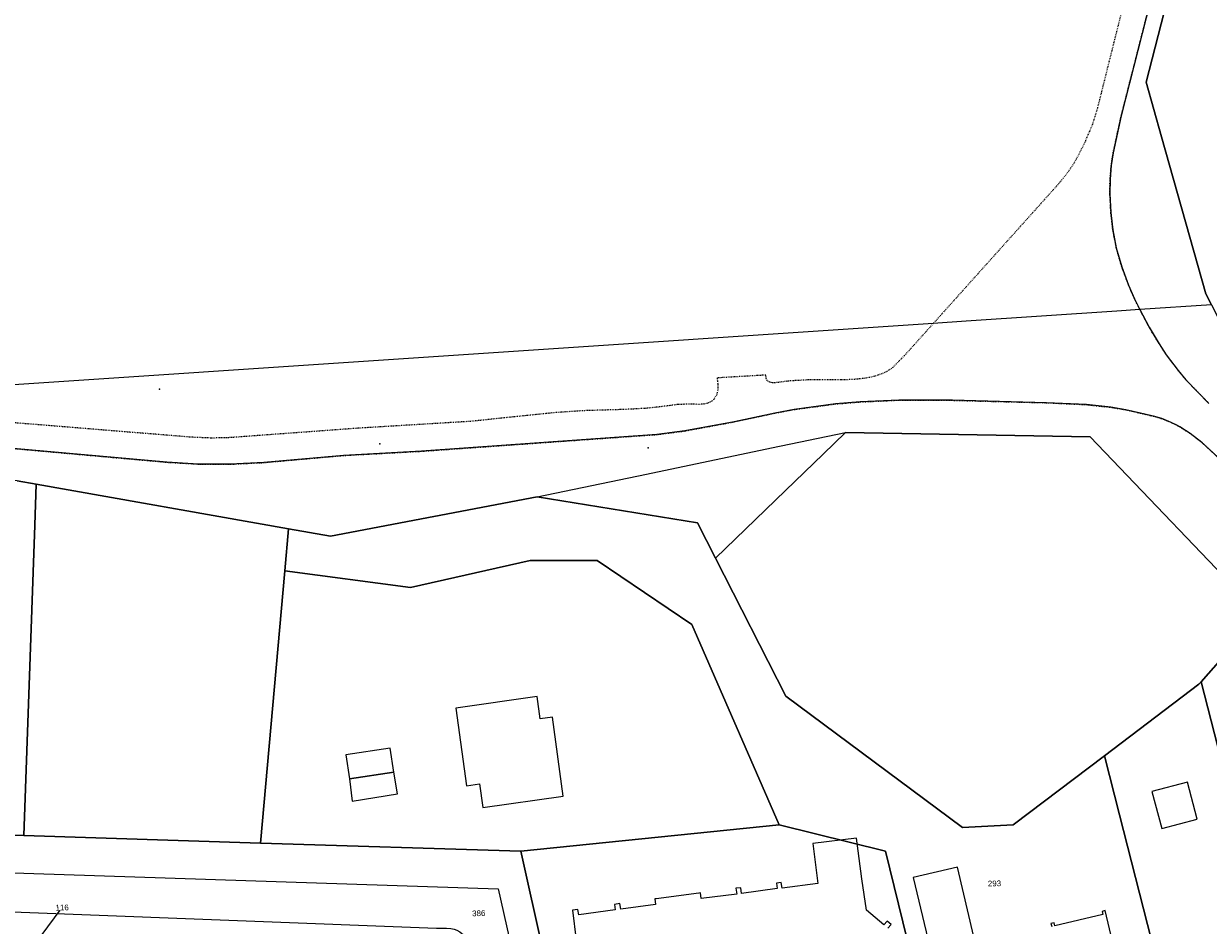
# Model space of a CAD drawing. Header units: millimetres. Extents: x -191 to 81095, y -508122 to 28741.
# Tile 188 of 255: x 4950 to 5096, y 10476 to 10587. Entities that reach past the tile are written whole.
import ezdxf

# ---------------------------------------------------------------- set-up
doc = ezdxf.new("R2010")
doc.units = ezdxf.units.MM
doc.linetypes.add('VE22-087 DB - VST Hervest-Dorsten ALK VA2736$0$1', pattern=[0])
doc.linetypes.add('VE22-087 DB - VST Hervest-Dorsten ALK VA2736$0$2', pattern=[0.16, 0.06, -0.1])
doc.layers.get('0').update_dxf_attribs({"color": 251})
for name, color, linetype, lineweight in [('VE22-087 DB - VST Hervest-Dorsten ALK VA2736$0$AX_Bauteil', 7, 'VE22-087 DB - VST Hervest-Dorsten ALK VA2736$0$1', 18), ('VE22-087 DB - VST Hervest-Dorsten ALK VA2736$0$AX_Flurstueck', 9, 'VE22-087 DB - VST Hervest-Dorsten ALK VA2736$0$1', 18), ('VE22-087 DB - VST Hervest-Dorsten ALK VA2736$0$AX_Gebaeude', 7, 'VE22-087 DB - VST Hervest-Dorsten ALK VA2736$0$1', 18), ('VE22-087 DB - VST Hervest-Dorsten ALK VA2736$0$AX_SonstigerVermessungspunkt_V1230_G2300', 7, 'VE22-087 DB - VST Hervest-Dorsten ALK VA2736$0$1', 18), ('VE22-087 DB - VST Hervest-Dorsten ALK VA2736$0$AX_SonstigerVermessungspunkt_V9500', 7, 'VE22-087 DB - VST Hervest-Dorsten ALK VA2736$0$1', 18), ('VE22-087 DB - VST Hervest-Dorsten ALK VA2736$0$AX_SportFreizeitUndErholungsflaeche', 7, 'VE22-087 DB - VST Hervest-Dorsten ALK VA2736$0$1', 18), ('VE22-087 DB - VST Hervest-Dorsten ALK VA2736$0$AX_Strassenverkehr', 7, 'VE22-087 DB - VST Hervest-Dorsten ALK VA2736$0$1', 18), ('VE22-087 DB - VST Hervest-Dorsten ALK VA2736$0$AX_Strassenverkehrsanlage', 7, 'VE22-087 DB - VST Hervest-Dorsten ALK VA2736$0$1', 18), ('VE22-087 DB - VST Hervest-Dorsten ALK VA2736$0$AX_Weg', 7, 'VE22-087 DB - VST Hervest-Dorsten ALK VA2736$0$1', 18), ('VE22-087 DB - VST Hervest-Dorsten ALK VA2736$0$AX_Wohnbauflaeche', 7, 'VE22-087 DB - VST Hervest-Dorsten ALK VA2736$0$1', 18)]:
    doc.layers.add(name, color=color, linetype=linetype, lineweight=lineweight)
doc.layers.add('XREF ALK Kataster', color=251, linetype='Continuous')
doc.styles.add('VE22-087 DB - VST Hervest-Dorsten ALK VA2736$0$0', font='arial.ttf')

# ---------------------------------------------------------------- blocks, each defined once
blk = doc.blocks.new('VE22-087 DB - VST Hervest-Dorsten ALK VA2736$0$99')
at = {"color": 0}
blk.add_point((0, 0), dxfattribs=at)
blk = doc.blocks.new('VE22-087 DB - VST Hervest-Dorsten ALK VA2736')
at = {"layer": 'VE22-087 DB - VST Hervest-Dorsten ALK VA2736$0$AX_Bauteil', "color": 7, "linetype": 'VE22-087 DB - VST Hervest-Dorsten ALK VA2736$0$1', "lineweight": 13, "ltscale": 0.5}
blk.add_polyline3d([(5065.12, 10483.19, 0), (5059.69, 10481.91, 0), (5061.72, 10473.37, 0), (5061.76, 10473.38, 0), (5067.1, 10474.65, 0), (5067.15, 10474.66, 0)], close=True, dxfattribs=at)
at = {"layer": 'VE22-087 DB - VST Hervest-Dorsten ALK VA2736$0$AX_Flurstueck', "linetype": 'VE22-087 DB - VST Hervest-Dorsten ALK VA2736$0$1', "lineweight": 13, "ltscale": 0.5}
for points in [[(5096.31, 10552.22, 0), (5087.52, 10551.63, 0), (5084.7, 10551.44, 0), (5066.2, 10550.2, 0), (5062.16, 10549.93, 0), (4942.49, 10541.94, 0)], [(4949.67, 10530.6, 0), (4952.01, 10530.19, 0), (4982.98, 10524.72, 0), (4988.14, 10523.82, 0), (5013.54, 10528.65, 0), (5026.93, 10531.45, 0), (5042.28, 10534.65, 0), (5051.39, 10536.55, 0), (5081.41, 10536, 0), (5102.32, 10514.17, 0)], [(4952.49, 10474.62, 0), (4955.2, 10478.25, 0)]]:
    blk.add_polyline3d(points, dxfattribs=at)
for points in [[(5051.39, 10536.55, 0), (5048.65, 10533.9, 0), (5044.01, 10529.42, 0), (5035.43, 10521.11, 0), (5044.05, 10504.17, 0), (5065.76, 10488.07, 0), (5071.96, 10488.38, 0), (5083.17, 10496.86, 0), (5094.77, 10505.64, 0), (5095.06, 10505.96, 0), (5100.5, 10512.11, 0), (5102.32, 10514.17, 0), (5081.41, 10536, 0)], [(4929.63, 10494.82, 0), (4929.53, 10491.83, 0), (4929.42, 10488.81, 0), (4929.39, 10487.76, 0), (4950.49, 10487.09, 0), (4951.84, 10525.19, 0), (4952.01, 10530.19, 0), (4949.67, 10530.6, 0), (4930.87, 10530.68, 0), (4930.72, 10526.25, 0), (4930.37, 10516.16, 0), (4930.12, 10509.05, 0), (4929.88, 10501.93, 0)], [(4951.84, 10525.19, 0), (4950.49, 10487.09, 0), (4979.56, 10486.16, 0), (4982.53, 10519.58, 0), (4982.98, 10524.72, 0), (4952.01, 10530.19, 0)], [(5035.43, 10521.11, 0), (5033.22, 10525.45, 0), (5013.54, 10528.65, 0), (4988.14, 10523.82, 0), (4982.98, 10524.72, 0), (4982.53, 10519.58, 0), (4997.96, 10517.54, 0), (5012.68, 10520.82, 0), (5020.89, 10520.83, 0), (5032.51, 10512.97, 0), (5043.22, 10488.39, 0), (5056.29, 10485.17, 0), (5060.53, 10467.81, 0), (5052.35, 10459.45, 0), (5062.6, 10416.44, 0), (5101.32, 10425.84, 0), (5085.01, 10489.62, 0), (5083.17, 10496.86, 0), (5071.96, 10488.38, 0), (5065.76, 10488.07, 0), (5044.05, 10504.17, 0)], [(4997.96, 10517.54, 0), (4982.53, 10519.58, 0), (4979.56, 10486.16, 0), (5011.52, 10485.15, 0), (5043.22, 10488.39, 0), (5032.51, 10512.97, 0), (5020.89, 10520.83, 0), (5012.68, 10520.82, 0)], [(5107.57, 10490.14, 0), (5100.5, 10512.11, 0), (5095.06, 10505.96, 0), (5097.51, 10496.38, 0), (5110.4, 10445.95, 0), (5110.58, 10445.26, 0), (5112.83, 10436.47, 0), (5113.81, 10432.63, 0), (5124.27, 10438.32, 0), (5120.67, 10449.47, 0), (5118.2, 10457.14, 0), (5116.35, 10462.88, 0)], [(5097.51, 10496.38, 0), (5095.06, 10505.96, 0), (5094.77, 10505.64, 0), (5083.17, 10496.86, 0), (5085.01, 10489.62, 0), (5101.32, 10425.84, 0), (5113.81, 10432.63, 0), (5112.83, 10436.47, 0), (5110.58, 10445.26, 0), (5110.4, 10445.95, 0)], [(5011.52, 10485.15, 0), (4979.56, 10486.16, 0), (4950.49, 10487.09, 0), (4929.39, 10487.76, 0), (4909.93, 10488.37, 0), (4902.27, 10488.62, 0), (4901.12, 10489.58, 0), (4903.53, 10476.33, 0), (4931.83, 10475.54, 0), (4947.91, 10474.96, 0), (4961.77, 10474.46, 0), (4981.52, 10473.87, 0), (4996.81, 10473.42, 0), (5003, 10468.5, 0), (5007.95, 10446.33, 0), (5010.26, 10435.99, 0), (5011.89, 10428.68, 0), (5013.52, 10421.37, 0), (5016, 10410.23, 0), (5012.27, 10404.18, 0), (5033.68, 10409.41, 0), (5027.56, 10413.1, 0)], [(5060.53, 10467.81, 0), (5056.29, 10485.17, 0), (5043.22, 10488.39, 0), (5011.52, 10485.15, 0), (5027.56, 10413.1, 0), (5033.68, 10409.41, 0), (5062.6, 10416.44, 0), (5052.35, 10459.45, 0)]]:
    blk.add_polyline3d(points, close=True, dxfattribs=at)
at = {"layer": 'VE22-087 DB - VST Hervest-Dorsten ALK VA2736$0$AX_Gebaeude', "color": 7, "linetype": 'VE22-087 DB - VST Hervest-Dorsten ALK VA2736$0$1', "lineweight": 13, "ltscale": 0.5}
for points in [[(5013.89, 10501.39, 0), (5013.51, 10504.14, 0), (5003.52, 10502.73, 0), (5004.84, 10493.18, 0), (5006.45, 10493.41, 0), (5006.85, 10490.54, 0), (5016.73, 10491.93, 0), (5015.39, 10501.6, 0)], [(4995.92, 10494.86, 0), (4995.48, 10497.79, 0), (4990.05, 10496.97, 0), (4990.48, 10494.05, 0)], [(4996.36, 10492.18, 0), (4995.92, 10494.86, 0), (4990.48, 10494.05, 0), (4990.79, 10491.3, 0)], [(5094.56, 10489.1, 0), (5093.35, 10493.65, 0), (5089.01, 10492.5, 0), (5090.21, 10487.95, 0)]]:
    blk.add_polyline3d(points, close=True, dxfattribs=at)
blk.add_polyline3d([(5056.58, 10475.72, 0), (5056.97, 10476.18, 0), (5056.49, 10476.58, 0), (5056.1, 10476.13, 0), (5053.95, 10477.9, 0), (5053.38, 10481.75, 0), (5052.75, 10486.77, 0), (5047.37, 10486.09, 0), (5048, 10481.21, 0), (5043.59, 10480.63, 0), (5043.5, 10481.33, 0), (5042.89, 10481.25, 0), (5042.99, 10480.56, 0), (5038.62, 10479.98, 0), (5038.53, 10480.67, 0), (5037.93, 10480.6, 0), (5038.02, 10479.9, 0), (5033.65, 10479.34, 0), (5033.56, 10480.03, 0), (5033.36, 10480, 0), (5028.15, 10479.33, 0), (5027.95, 10479.3, 0), (5028.05, 10478.61, 0), (5023.78, 10478.03, 0), (5023.69, 10478.72, 0), (5023, 10478.63, 0), (5023.09, 10477.94, 0), (5018.62, 10477.33, 0), (5018.53, 10478.02, 0), (5017.88, 10477.93, 0), (5018.32, 10474.24, 0)], dxfattribs=at)
at = {"layer": 'VE22-087 DB - VST Hervest-Dorsten ALK VA2736$0$AX_SportFreizeitUndErholungsflaeche', "color": 253, "linetype": 'VE22-087 DB - VST Hervest-Dorsten ALK VA2736$0$1', "lineweight": 13, "ltscale": 0.5, "true_color": 0x999999}
for points in [[(5091.38, 10599.53, 0), (5085.23, 10575.41, 0), (5084.24, 10570.88, 0), (5084.01, 10569.32, 0), (5083.86, 10567.65, 0), (5083.84, 10565.86, 0), (5083.96, 10563.54, 0), (5084.2, 10561.41, 0), (5084.63, 10559.2, 0), (5085.3, 10556.88, 0), (5086.14, 10554.64, 0), (5086.87, 10552.96, 0), (5087.52, 10551.63, 0), (5088.65, 10549.49, 0), (5089.88, 10547.43, 0), (5090.77, 10546.09, 0), (5092.21, 10544.16, 0), (5093.17, 10543.02, 0), (5096, 10540.13, 0)], [(5096.31, 10552.22, 0), (5095.62, 10553.58, 0), (5090.19, 10572.83, 0), (5088.3, 10579.56, 0), (5093.41, 10599.49, 0)]]:
    blk.add_polyline3d(points, dxfattribs=at)
blk.add_polyline3d([(5081.41, 10536, 0), (5051.39, 10536.55, 0), (5048.65, 10533.9, 0), (5044.01, 10529.42, 0), (5035.43, 10521.11, 0), (5044.05, 10504.17, 0), (5065.76, 10488.07, 0), (5071.96, 10488.38, 0), (5083.17, 10496.86, 0), (5094.77, 10505.64, 0), (5095.06, 10505.96, 0), (5100.5, 10512.11, 0), (5102.32, 10514.17, 0)], close=True, dxfattribs=at)
at = {"layer": 'VE22-087 DB - VST Hervest-Dorsten ALK VA2736$0$AX_Wohnbauflaeche', "color": 253, "linetype": 'VE22-087 DB - VST Hervest-Dorsten ALK VA2736$0$1', "lineweight": 13, "ltscale": 0.5, "true_color": 0x999999}
blk.add_polyline3d([(5093.41, 10599.49, 0), (5088.3, 10579.56, 0), (5090.19, 10572.83, 0), (5095.62, 10553.58, 0), (5096.31, 10552.22, 0), (5104.82, 10535.47, 0), (5109.79, 10525.67, 0), (5114.04, 10517.3, 0), (5121.05, 10503.48, 0), (5136.02, 10484.72, 0), (5140.9, 10485.67, 0), (5140.49, 10488.58, 0), (5140.46, 10505.04, 0), (5139.85, 10516.07, 0), (5138.91, 10524.52, 0), (5138.61, 10527.23, 0), (5136.77, 10538.27, 0), (5135.54, 10544.39, 0), (5133.93, 10552.39, 0), (5132.3, 10562.66, 0), (5132.12, 10564.17, 0), (5131.07, 10572.89, 0), (5130.05, 10584.37, 0), (5129.75, 10587.75, 0)], dxfattribs=at)
for points in [[(4929.88, 10501.93, 0), (4929.63, 10494.82, 0), (4929.53, 10491.83, 0), (4929.42, 10488.81, 0), (4929.39, 10487.76, 0), (4950.49, 10487.09, 0), (4951.84, 10525.19, 0), (4952.01, 10530.19, 0), (4949.67, 10530.6, 0), (4930.87, 10530.68, 0), (4930.72, 10526.25, 0), (4930.37, 10516.16, 0), (4930.12, 10509.05, 0)], [(5012.68, 10520.82, 0), (4997.96, 10517.54, 0), (4982.53, 10519.58, 0), (4979.56, 10486.16, 0), (5011.52, 10485.15, 0), (5043.22, 10488.39, 0), (5032.51, 10512.97, 0), (5020.89, 10520.83, 0)], [(5124.27, 10438.32, 0), (5120.67, 10449.47, 0), (5118.2, 10457.14, 0), (5116.35, 10462.88, 0), (5107.57, 10490.14, 0), (5111.76, 10491.51, 0), (5112.38, 10489.6, 0), (5111.51, 10489.32, 0), (5118.14, 10468.99, 0), (5120.72, 10469.81, 0), (5125.42, 10471.48, 0), (5128.24, 10472.48, 0), (5135.61, 10475.09, 0), (5114.5, 10500.04, 0), (5102.32, 10514.17, 0), (5100.5, 10512.11, 0), (5095.06, 10505.96, 0), (5094.77, 10505.64, 0), (5083.17, 10496.86, 0), (5085.01, 10489.62, 0), (5101.32, 10425.84, 0), (5113.81, 10432.63, 0)]]:
    blk.add_polyline3d(points, close=True, dxfattribs=at)
at = {"layer": 'VE22-087 DB - VST Hervest-Dorsten ALK VA2736$0$AX_SonstigerVermessungspunkt_V1230_G2300', "color": 7, "xscale": 0.5, "yscale": 0.5, "zscale": 0.5}
for p, rotation in [((4967.17, 10541.89), 1.58957544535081), ((4994.22, 10535.18), 1.589573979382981)]:
    blk.add_blockref('VE22-087 DB - VST Hervest-Dorsten ALK VA2736$0$99', p, dxfattribs=dict(at, rotation=rotation))
at = {"layer": 'VE22-087 DB - VST Hervest-Dorsten ALK VA2736$0$AX_SonstigerVermessungspunkt_V9500', "color": 7, "xscale": 0.5, "yscale": 0.5, "zscale": 0.5, "rotation": 1.589573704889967}
blk.add_blockref('VE22-087 DB - VST Hervest-Dorsten ALK VA2736$0$99', (5027.16, 10534.67), dxfattribs=at)
at = {"layer": 'VE22-087 DB - VST Hervest-Dorsten ALK VA2736$0$AX_Flurstueck', "char_height": 0.7, "attachment_point": 2, "rotation": 1.5896, "style": 'VE22-087 DB - VST Hervest-Dorsten ALK VA2736$0$0', "bg_fill": 3, "box_fill_scale": 1, "bg_fill_color": 256, "bg_fill_transparency": 0}
for s, insert in [('293', (5069.66, 10481.55)), ('116', (4955.19, 10478.59)), ('386', (5006.34, 10477.89))]:
    blk.add_mtext(s, dxfattribs=dict(at, insert=insert))
at = {"layer": 'VE22-087 DB - VST Hervest-Dorsten ALK VA2736$0$AX_Gebaeude', "color": 7, "linetype": 'VE22-087 DB - VST Hervest-Dorsten ALK VA2736$0$1', "lineweight": 13, "ltscale": 0.5}
for points in [[(5084.49, 10472.7, 0), (5083.27, 10477.86, 0), (5082.9, 10477.77, 0), (5082.99, 10477.4, 0), (5077.09, 10476, 0), (5077, 10476.37, 0), (5076.61, 10476.28, 0), (5076.7, 10475.92, 0)], [(5067.15, 10474.66, 0), (5065.12, 10483.19, 0), (5059.69, 10481.91, 0), (5061.72, 10473.37, 0)]]:
    blk.add_polyline3d(points, dxfattribs=at)
at = {"layer": 'VE22-087 DB - VST Hervest-Dorsten ALK VA2736$0$AX_SportFreizeitUndErholungsflaeche', "color": 253, "linetype": 'VE22-087 DB - VST Hervest-Dorsten ALK VA2736$0$1', "lineweight": 13, "ltscale": 0.5, "true_color": 0x999999}
for points in [[(4949.67, 10530.6, 0), (4952.01, 10530.19, 0), (4951.84, 10525.19, 0), (4950.49, 10487.09, 0), (4979.56, 10486.16, 0), (4982.53, 10519.58, 0), (4982.98, 10524.72, 0), (4988.14, 10523.82, 0), (5013.54, 10528.65, 0), (5033.22, 10525.45, 0), (5035.43, 10521.11, 0), (5044.01, 10529.42, 0), (5048.65, 10533.9, 0), (5051.39, 10536.55, 0), (5081.41, 10536, 0), (5102.32, 10514.17, 0)], [(5098.42, 10532.3, 0), (5095.14, 10535.34, 0), (5093.69, 10536.43, 0), (5092.43, 10537.25, 0), (5092.16, 10537.39, 0), (5091.37, 10537.79, 0), (5090.21, 10538.25, 0), (5089.34, 10538.52, 0), (5087.59, 10538.93, 0), (5085.81, 10539.34, 0), (5083.94, 10539.64, 0), (5080.95, 10539.97, 0), (5076.06, 10540.2, 0), (5064.52, 10540.5, 0), (5057.92, 10540.52, 0), (5053.18, 10540.3, 0), (5050.15, 10540.05, 0), (5045.09, 10539.38, 0), (5042.71, 10538.93, 0), (5037.71, 10537.86, 0), (5031.66, 10536.74, 0), (5028.2, 10536.3, 0), (4999.33, 10534.25, 0), (4989.74, 10533.73, 0), (4979.95, 10532.86, 0), (4975.81, 10532.65, 0), (4971.96, 10532.67, 0), (4968.07, 10532.9, 0), (4940.92, 10535.33, 0)]]:
    blk.add_polyline3d(points, dxfattribs=at)
at = {"layer": 'VE22-087 DB - VST Hervest-Dorsten ALK VA2736$0$AX_Strassenverkehr', "color": 253, "linetype": 'VE22-087 DB - VST Hervest-Dorsten ALK VA2736$0$1', "lineweight": 13, "ltscale": 0.5, "true_color": 0x999999}
blk.add_polyline3d([(5027.56, 10413.1, 0), (5011.52, 10485.15, 0), (4979.56, 10486.16, 0), (4950.49, 10487.09, 0), (4929.39, 10487.76, 0)], dxfattribs=at)
at = {"layer": 'VE22-087 DB - VST Hervest-Dorsten ALK VA2736$0$AX_Strassenverkehrsanlage', "color": 7, "linetype": 'VE22-087 DB - VST Hervest-Dorsten ALK VA2736$0$1', "lineweight": 13, "ltscale": 0.5, "true_color": 0xf7f7f0}
for points in [[(4902.13, 10484.04, 0), (5008.75, 10480.53, 0), (5025.21, 10407.34, 0)], [(4903.04, 10479.04, 0), (4903.38, 10479.14, 0), (4903.72, 10479.21, 0), (4904.08, 10479.29, 0), (4904.47, 10479.35, 0), (4904.9, 10479.41, 0), (4905.53, 10479.4, 0), (5001.18, 10475.73, 0), (5001.79, 10475.73, 0), (5002.39, 10475.69, 0), (5002.91, 10475.66, 0), (5003.35, 10475.57, 0), (5003.67, 10475.45, 0), (5004.02, 10475.25, 0), (5004.29, 10475.06, 0), (5004.63, 10474.76, 0), (5004.85, 10474.52, 0), (5005.1, 10474.26, 0), (5005.23, 10474.02, 0), (5005.41, 10473.47, 0), (5020.49, 10406.19, 0)]]:
    blk.add_polyline3d(points, dxfattribs=at)
at = {"layer": 'VE22-087 DB - VST Hervest-Dorsten ALK VA2736$0$AX_Weg', "color": 7, "linetype": 'VE22-087 DB - VST Hervest-Dorsten ALK VA2736$0$2', "lineweight": 13, "ltscale": 0.5}
for points in [[(5088.99, 10603.07, 0), (5082.3, 10576.34, 0), (5081.69, 10574.38, 0), (5081.35, 10573.52, 0), (5080.73, 10572.11, 0), (5080.21, 10571.06, 0), (5079.72, 10570.12, 0), (5079.3, 10569.4, 0), (5078.76, 10568.61, 0), (5078.11, 10567.76, 0), (5077.36, 10566.87, 0), (5062.16, 10549.93, 0), (5058.62, 10545.99, 0), (5057.18, 10544.54, 0), (5056.71, 10544.2, 0), (5056.21, 10543.91, 0), (5055.35, 10543.58, 0), (5054.57, 10543.35, 0), (5053.52, 10543.17, 0), (5052.32, 10543.05, 0), (5050.81, 10543.01, 0), (5047.07, 10543.02, 0), (5044.37, 10542.87, 0), (5043, 10542.68, 0), (5042.7, 10542.66, 0), (5042.4, 10542.66, 0), (5042.11, 10542.72, 0), (5041.78, 10542.91, 0), (5041.63, 10543.2, 0), (5041.61, 10543.6, 0), (5035.61, 10543.25, 0), (5035.7, 10542.51, 0), (5035.69, 10541.71, 0), (5035.54, 10541.14, 0), (5035.2, 10540.61, 0), (5034.98, 10540.41, 0), (5034.47, 10540.14, 0), (5033.94, 10540.02, 0), (5033.34, 10540, 0), (5032.31, 10540.04, 0), (5030.79, 10539.98, 0), (5028.13, 10539.64, 0), (5026.78, 10539.51, 0), (5024.38, 10539.38, 0), (5019.34, 10539.23, 0), (5015.74, 10538.99, 0), (5005.3, 10537.91, 0), (4991.62, 10537.08, 0), (4975.4, 10535.89, 0), (4973.47, 10535.87, 0), (4971.07, 10535.97, 0), (4941.24, 10538.4, 0)], [(4940.92, 10535.33, 0), (4968.07, 10532.9, 0), (4971.96, 10532.67, 0), (4975.81, 10532.65, 0), (4979.95, 10532.86, 0), (4989.74, 10533.73, 0), (4999.33, 10534.25, 0), (5028.2, 10536.3, 0), (5031.66, 10536.74, 0), (5037.71, 10537.86, 0), (5042.71, 10538.93, 0), (5045.09, 10539.38, 0), (5050.15, 10540.05, 0), (5053.18, 10540.3, 0), (5057.92, 10540.52, 0), (5064.52, 10540.5, 0), (5076.06, 10540.2, 0), (5080.95, 10539.97, 0), (5083.94, 10539.64, 0), (5085.81, 10539.34, 0), (5087.59, 10538.93, 0), (5089.34, 10538.52, 0), (5090.21, 10538.25, 0), (5091.37, 10537.79, 0), (5092.16, 10537.39, 0), (5092.43, 10537.25, 0), (5093.69, 10536.43, 0), (5095.14, 10535.34, 0), (5098.42, 10532.3, 0)], [(5096, 10540.13, 0), (5093.17, 10543.02, 0), (5092.21, 10544.16, 0), (5090.77, 10546.09, 0), (5089.88, 10547.43, 0), (5088.65, 10549.49, 0), (5087.52, 10551.63, 0), (5086.87, 10552.96, 0), (5086.14, 10554.64, 0), (5085.3, 10556.88, 0), (5084.63, 10559.2, 0), (5084.2, 10561.41, 0), (5083.96, 10563.54, 0), (5083.84, 10565.86, 0), (5083.86, 10567.65, 0), (5084.01, 10569.32, 0), (5084.24, 10570.88, 0), (5085.23, 10575.41, 0), (5091.38, 10599.53, 0)]]:
    blk.add_polyline3d(points, dxfattribs=at)

msp = doc.modelspace()

# ---------------------------------------------------------------- block references
at = {"layer": 'XREF ALK Kataster', "color": 251}
msp.add_blockref('VE22-087 DB - VST Hervest-Dorsten ALK VA2736', (0, 0), dxfattribs=at)

doc.saveas('drawing.dxf')
